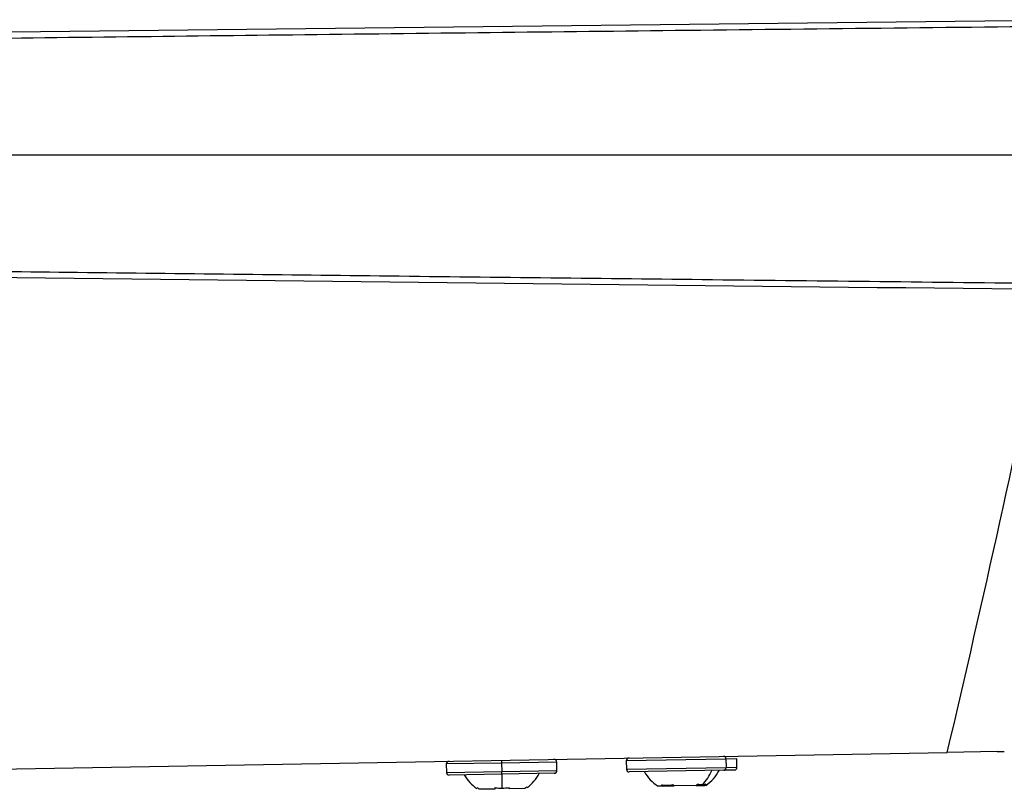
# Model space of a CAD drawing. Header units: millimetres. Extents: x 25 to 1229, y -261 to 1180.
# Tile 62 of 224: x 161 to 231, y 285 to 340. Entities that reach past the tile are written whole.
import ezdxf

# ---------------------------------------------------------------- set-up
doc = ezdxf.new("R2010")
doc.units = ezdxf.units.MM

msp = doc.modelspace()

# ---------------------------------------------------------------- linework, layer by layer
at = {"color": 7, "linetype": 'Continuous', "lineweight": 25}
for p, q in [((103.754, 330.449), (248.578, 330.449)), ((103.245, 285.546), (227.166, 287.709)), ((211.34, 287.232), (204.217, 287.108)), ((212.116, 287.246), (211.34, 287.232)), ((211.34, 287.232), (211.35, 286.633)), ((212.127, 286.646), (212.116, 287.246)), ((230.734, 287.771), (227.166, 287.709)), ((230.734, 287.771), (231.244, 287.78)), ((195.296, 286.952), (191.346, 286.884)), ((191.346, 286.884), (191.357, 286.284)), ((195.292, 287.152), (195.296, 286.952)), ((199.245, 287.021), (195.296, 286.952)), ((195.296, 286.952), (195.306, 286.353)), ((199.256, 286.421), (199.245, 287.021)), ((204.217, 287.108), (204.228, 286.508)), ((204.228, 286.508), (211.35, 286.633)), ((211.35, 286.633), (212.127, 286.646)), ((191.357, 286.284), (195.306, 286.353)), ((195.31, 286.153), (191.56, 286.087)), ((195.306, 286.353), (199.256, 286.421)), ((195.31, 286.153), (195.306, 286.353)), ((199.059, 286.218), (195.31, 286.153)), ((195.31, 286.153), (195.327, 285.16)), ((211.193, 286.43), (204.431, 286.312)), ((211.93, 286.443), (211.193, 286.43)), ((196.956, 285.129), (195.843, 285.109)), ((206.816, 285.301), (206.491, 285.295)), ((206.816, 285.301), (207.297, 285.309)), ((207.297, 285.309), (207.643, 285.315)), ((209.201, 285.342), (207.643, 285.315)), ((209.201, 285.342), (209.814, 285.353)), ((209.907, 285.355), (209.814, 285.353)), ((194.813, 285.091), (193.7, 285.072))]:
    msp.add_line(p, q, dxfattribs=at)
for centre, radius, start, end in [((204.417, 287.112), 0.2, 91, 181), ((211.157, 287.247), 0.184, 355.46008, 84.09871), ((191.546, 286.887), 0.2, 91, 181), ((199.045, 287.018), 0.2, 1, 91), ((211.168, 286.612), 0.184, 277.90129, 6.53992), ((211.927, 286.643), 0.2, 271, 1), ((191.557, 286.287), 0.2, 181, 271), ((195.123, 287.487), 2.845, 209.02976, 235.86474), ((195.45, 287.492), 2.845, 306.17019, 332.97024), ((199.056, 286.418), 0.2, 271, 1), ((204.428, 286.512), 0.2, 181, 271), ((207.994, 287.711), 2.845, 209.02976, 238.11914), ((207.779, 287.423), 2.743, 312.77757, 338.42561), ((208.321, 287.717), 2.845, 303.88086, 332.97024)]:
    msp.add_arc(centre, radius, start, end, dxfattribs=at)
for points in [[(103.245, 338.552), (148.257, 339.125), (193.27, 339.64), (238.283, 340.12)], [(234.459, 320.82), (190.721, 321.288), (146.983, 321.79), (103.245, 322.347)], [(227.166, 287.709), (229.751, 298.679), (232.181, 309.684), (234.455, 320.723)], [(193.7, 285.072), (193.648, 285.102), (193.598, 285.134), (193.549, 285.168)], [(194.811, 285.19), (194.812, 285.155), (194.813, 285.123), (194.813, 285.091)], [(195.327, 285.16), (195.5, 285.163), (195.672, 285.179), (195.841, 285.208)], [(195.843, 285.109), (195.842, 285.14), (195.842, 285.173), (195.841, 285.208)], [(197.104, 285.23), (197.056, 285.195), (197.006, 285.161), (196.956, 285.129)], [(206.725, 285.398), (206.755, 285.364), (206.785, 285.332), (206.816, 285.301)], [(207.643, 285.315), (207.613, 285.346), (207.582, 285.378), (207.553, 285.412)], [(209.319, 285.443), (209.28, 285.408), (209.241, 285.374), (209.201, 285.342)], [(209.642, 285.41), (209.745, 285.412), (209.842, 285.427), (209.932, 285.454)], [(209.814, 285.353), (209.854, 285.385), (209.894, 285.419), (209.932, 285.454)]]:
    msp.add_open_spline(points, degree=3, dxfattribs=at)
for points, knots in [([(238.127, 339.673), (228.286, 339.565), (209.028, 339.353), (180.778, 339.029), (153.802, 338.71), (128.099, 338.395), (111.388, 338.18), (103.245, 338.076)], [0, 0, 0, 0, 0.21888, 0.42832, 0.62832, 0.81888, 1, 1, 1, 1]), ([(103.211, 322.823), (109.795, 322.739), (123.244, 322.566), (143.837, 322.311), (165.269, 322.052), (187.54, 321.792), (210.65, 321.528), (226.336, 321.355), (234.319, 321.267)], [0, 0, 0, 0, 0.150671, 0.30774, 0.471208, 0.641074, 0.817338, 1, 1, 1, 1]), ([(194.811, 285.19), (194.869, 285.183), (194.983, 285.17), (195.155, 285.16), (195.27, 285.16), (195.327, 285.16)], [0, 0, 0, 0, 0.335653, 0.667498, 1, 1, 1, 1]), ([(206.725, 285.398), (206.769, 285.391), (206.856, 285.377), (206.991, 285.367), (207.15, 285.365), (207.337, 285.375), (207.481, 285.4), (207.553, 285.412)], [0, 0, 0, 0, 0.167698, 0.333556, 0.499803, 0.749059, 1, 1, 1, 1]), ([(209.319, 285.443), (209.356, 285.436), (209.431, 285.422), (209.538, 285.411), (209.607, 285.41), (209.642, 285.41)], [0, 0, 0, 0, 0.335653, 0.667498, 1, 1, 1, 1])]:
    msp.add_open_spline(points, degree=3, knots=knots, dxfattribs=at)

doc.saveas('drawing.dxf')
